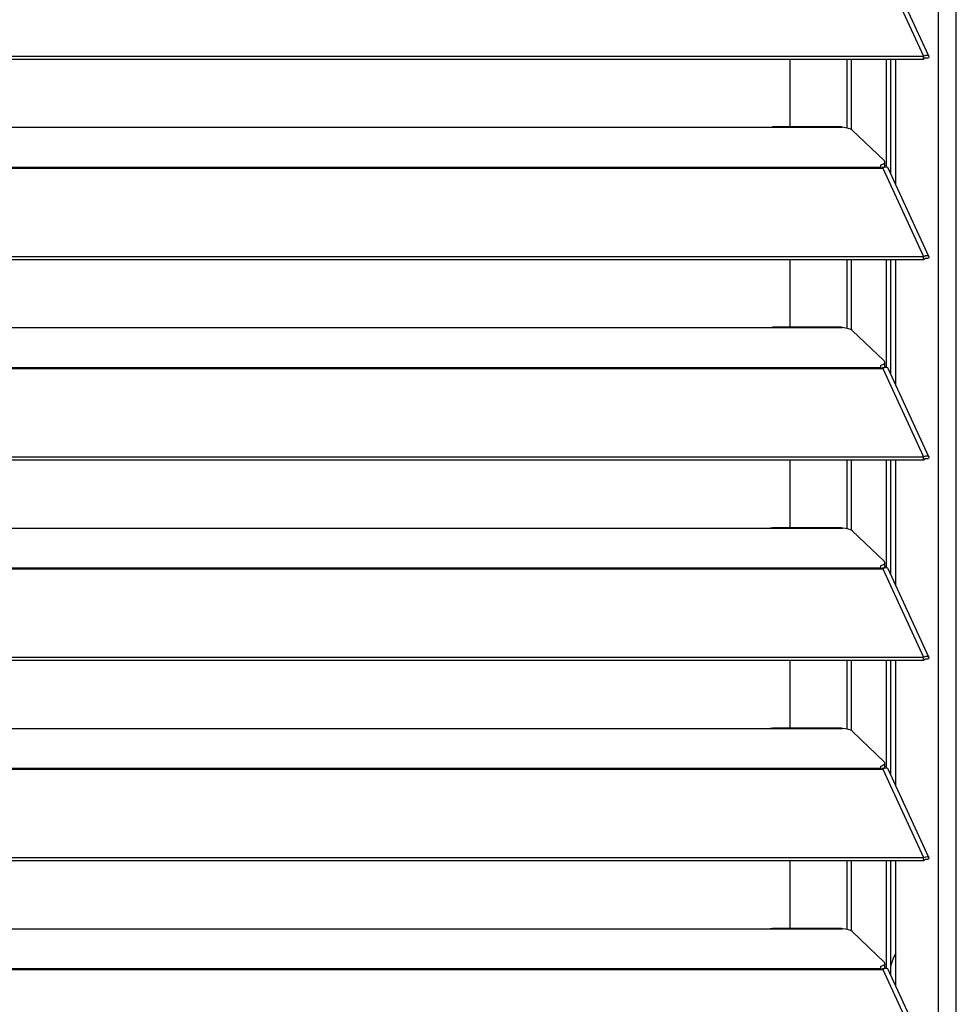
# Model space of a CAD drawing. Header units: millimetres. Extents: x 0 to 39025, y -31299 to 8400.
# Tile 69 of 256: x 15129 to 15335, y -28984 to -28768. Entities that reach past the tile are written whole.
import ezdxf

# ---------------------------------------------------------------- set-up
doc = ezdxf.new("R2010")
doc.units = ezdxf.units.MM

# ---------------------------------------------------------------- blocks, each defined once
blk = doc.blocks.new('*U56')
at = {"lineweight": 25}
for points in [[(1146.1, 17.6), (1146.1, 17.6), (1146.1, 1243.27), (1146.1, 1243.27)], [(1150, 17.6), (1150, 17.6), (1150, 1242.58), (1150, 1242.58)], [(1133.89, 1096.2), (1133.89, 1096.2), (1142.81, 1076.78), (1142.81, 1076.78)], [(1143.96, 1076.8), (1143.96, 1076.8), (1135.06, 1096.19), (1135.06, 1096.19)], [(7.21, 1076.77), (7.21, 1076.77), (1142.79, 1076.77), (1142.79, 1076.77)], [(1142.81, 1076.78), (1142.81, 1076.78), (1142.79, 1076.77), (1142.79, 1076.77)], [(1142.79, 1076.12), (1142.79, 1076.12), (1142.79, 1076.77), (1142.79, 1076.77)], [(1142.81, 1076.12), (1142.81, 1076.12), (1142.81, 1076.78), (1142.81, 1076.78)], [(1143.19, 1076.43), (1143.19, 1076.43), (1143.13, 1076.41), (1143.13, 1076.41)], [(1143.13, 1076.41), (1143.13, 1076.41), (1143.89, 1076.4), (1143.89, 1076.4)], [(7.21, 1076.12), (7.21, 1076.12), (1142.79, 1076.12), (1142.79, 1076.12)], [(1113.49, 1061.24), (1113.49, 1061.24), (1113.49, 1076.12), (1113.49, 1076.12)], [(1126.04, 1061.01), (1126.04, 1061.01), (1126.04, 1076.12), (1126.04, 1076.12)], [(1126.99, 1060.65), (1126.99, 1060.65), (1126.99, 1076.12), (1126.99, 1076.12)], [(1134.67, 1052.43), (1134.67, 1052.43), (1134.67, 1076.12), (1134.67, 1076.12)], [(1135.61, 1051), (1135.61, 1051), (1135.61, 1076.12), (1135.61, 1076.12)], [(1136.71, 1048.61), (1136.71, 1048.61), (1136.71, 1076.12), (1136.71, 1076.12)], [(1142.81, 1076.12), (1142.81, 1076.12), (1142.79, 1076.12), (1142.79, 1076.12)], [(840, 1061.16), (840, 1061.16), (1108, 1061.16), (1108, 1061.16)], [(1108, 1061.16), (1108, 1061.16), (1125, 1061.16), (1125, 1061.16)], [(1124.76, 1061.24), (1124.76, 1061.24), (1109.66, 1061.24), (1109.66, 1061.24)], [(1127.16, 1060.54), (1127.16, 1060.54), (1134.16, 1053.86), (1134.16, 1053.86)], [(16.21, 1052.45), (16.21, 1052.45), (1133.33, 1052.45), (1133.33, 1052.45)], [(1133.33, 1052.88), (1133.33, 1052.88), (1133.33, 1052.45), (1133.33, 1052.45)], [(1134.39, 1052.4), (1134.39, 1052.4), (1134.22, 1052.58), (1134.22, 1052.58)], [(1134.3, 1052.8), (1134.3, 1052.8), (1134.3, 1053.57), (1134.3, 1053.57)], [(16.21, 1052.23), (16.21, 1052.23), (1133.33, 1052.23), (1133.33, 1052.23)], [(1133.33, 1052.23), (1133.33, 1052.23), (1133.89, 1052.23), (1133.89, 1052.23)], [(1133.81, 1052.23), (1133.81, 1052.23), (1133.77, 1052.27), (1133.77, 1052.27)], [(1133.89, 1052.24), (1133.89, 1052.24), (1133.89, 1052.23), (1133.89, 1052.23)], [(1133.89, 1052.23), (1133.89, 1052.23), (1133.89, 1052.24), (1133.89, 1052.24)], [(1133.89, 1052.23), (1133.89, 1052.23), (1142.81, 1032.8), (1142.81, 1032.8)], [(1143.96, 1032.83), (1143.96, 1032.83), (1135.06, 1052.21), (1135.06, 1052.21)], [(7.21, 1032.8), (7.21, 1032.8), (1142.79, 1032.8), (1142.79, 1032.8)], [(7.21, 1032.14), (7.21, 1032.14), (1142.79, 1032.14), (1142.79, 1032.14)], [(1113.49, 1017.27), (1113.49, 1017.27), (1113.49, 1032.14), (1113.49, 1032.14)], [(1126.04, 1017.03), (1126.04, 1017.03), (1126.04, 1032.14), (1126.04, 1032.14)], [(1126.99, 1016.68), (1126.99, 1016.68), (1126.99, 1032.14), (1126.99, 1032.14)], [(1134.67, 1008.46), (1134.67, 1008.46), (1134.67, 1032.14), (1134.67, 1032.14)], [(1135.61, 1007.03), (1135.61, 1007.03), (1135.61, 1032.14), (1135.61, 1032.14)], [(1136.71, 1004.64), (1136.71, 1004.64), (1136.71, 1032.14), (1136.71, 1032.14)], [(1142.81, 1032.8), (1142.81, 1032.8), (1142.79, 1032.8), (1142.79, 1032.8)], [(1142.79, 1032.14), (1142.79, 1032.14), (1142.79, 1032.8), (1142.79, 1032.8)], [(1142.81, 1032.15), (1142.81, 1032.15), (1142.79, 1032.14), (1142.79, 1032.14)], [(1142.81, 1032.15), (1142.81, 1032.15), (1142.81, 1032.8), (1142.81, 1032.8)], [(1143.19, 1032.46), (1143.19, 1032.46), (1143.13, 1032.44), (1143.13, 1032.44)], [(1143.13, 1032.44), (1143.13, 1032.44), (1143.89, 1032.43), (1143.89, 1032.43)], [(840, 1017.19), (840, 1017.19), (1108, 1017.19), (1108, 1017.19)], [(1108, 1017.19), (1108, 1017.19), (1125, 1017.19), (1125, 1017.19)], [(1124.76, 1017.27), (1124.76, 1017.27), (1109.66, 1017.27), (1109.66, 1017.27)], [(1127.16, 1016.56), (1127.16, 1016.56), (1134.16, 1009.88), (1134.16, 1009.88)], [(1134.3, 1008.83), (1134.3, 1008.83), (1134.3, 1009.59), (1134.3, 1009.59)], [(16.21, 1008.47), (16.21, 1008.47), (1133.33, 1008.47), (1133.33, 1008.47)], [(16.21, 1008.25), (16.21, 1008.25), (1133.33, 1008.25), (1133.33, 1008.25)], [(1133.33, 1008.91), (1133.33, 1008.91), (1133.33, 1008.47), (1133.33, 1008.47)], [(1133.33, 1008.25), (1133.33, 1008.25), (1133.89, 1008.25), (1133.89, 1008.25)], [(1133.81, 1008.25), (1133.81, 1008.25), (1133.77, 1008.3), (1133.77, 1008.3)], [(1133.89, 1008.26), (1133.89, 1008.26), (1133.89, 1008.25), (1133.89, 1008.25)], [(1133.89, 1008.25), (1133.89, 1008.25), (1133.89, 1008.26), (1133.89, 1008.26)], [(1133.89, 1008.25), (1133.89, 1008.25), (1142.81, 988.83), (1142.81, 988.83)], [(1134.39, 1008.43), (1134.39, 1008.43), (1134.22, 1008.6), (1134.22, 1008.6)], [(1143.96, 988.85), (1143.96, 988.85), (1135.06, 1008.24), (1135.06, 1008.24)], [(7.21, 988.83), (7.21, 988.83), (1142.79, 988.83), (1142.79, 988.83)], [(7.21, 988.17), (7.21, 988.17), (1142.79, 988.17), (1142.79, 988.17)], [(1113.49, 973.29), (1113.49, 973.29), (1113.49, 988.17), (1113.49, 988.17)], [(1126.04, 973.06), (1126.04, 973.06), (1126.04, 988.17), (1126.04, 988.17)], [(1126.99, 972.71), (1126.99, 972.71), (1126.99, 988.17), (1126.99, 988.17)], [(1134.67, 964.48), (1134.67, 964.48), (1134.67, 988.17), (1134.67, 988.17)], [(1135.61, 963.05), (1135.61, 963.05), (1135.61, 988.17), (1135.61, 988.17)], [(1136.71, 960.66), (1136.71, 960.66), (1136.71, 988.17), (1136.71, 988.17)], [(1142.81, 988.83), (1142.81, 988.83), (1142.79, 988.83), (1142.79, 988.83)], [(1142.79, 988.17), (1142.79, 988.17), (1142.79, 988.83), (1142.79, 988.83)], [(1142.81, 988.18), (1142.81, 988.18), (1142.79, 988.17), (1142.79, 988.17)], [(1142.81, 988.18), (1142.81, 988.18), (1142.81, 988.83), (1142.81, 988.83)], [(1143.19, 988.48), (1143.19, 988.48), (1143.13, 988.46), (1143.13, 988.46)], [(1143.13, 988.46), (1143.13, 988.46), (1143.89, 988.46), (1143.89, 988.46)], [(840, 973.21), (840, 973.21), (1108, 973.21), (1108, 973.21)], [(1108, 973.21), (1108, 973.21), (1125, 973.21), (1125, 973.21)], [(1124.76, 973.29), (1124.76, 973.29), (1109.66, 973.29), (1109.66, 973.29)], [(1127.16, 972.6), (1127.16, 972.6), (1134.16, 965.91), (1134.16, 965.91)], [(16.21, 964.5), (16.21, 964.5), (1133.33, 964.5), (1133.33, 964.5)], [(16.21, 964.28), (16.21, 964.28), (1133.33, 964.28), (1133.33, 964.28)], [(1133.33, 964.94), (1133.33, 964.94), (1133.33, 964.5), (1133.33, 964.5)], [(1133.33, 964.28), (1133.33, 964.28), (1133.89, 964.28), (1133.89, 964.28)], [(1133.81, 964.28), (1133.81, 964.28), (1133.77, 964.33), (1133.77, 964.33)], [(1133.89, 964.28), (1133.89, 964.28), (1142.81, 944.85), (1142.81, 944.85)], [(1133.89, 964.28), (1133.89, 964.28), (1133.89, 964.28), (1133.89, 964.28)], [(1133.89, 964.28), (1133.89, 964.28), (1133.89, 964.28), (1133.89, 964.28)], [(1134.39, 964.46), (1134.39, 964.46), (1134.22, 964.63), (1134.22, 964.63)], [(1134.3, 964.86), (1134.3, 964.86), (1134.3, 965.62), (1134.3, 965.62)], [(1143.96, 944.87), (1143.96, 944.87), (1135.06, 964.26), (1135.06, 964.26)], [(7.21, 944.85), (7.21, 944.85), (1142.79, 944.85), (1142.79, 944.85)], [(1142.81, 944.85), (1142.81, 944.85), (1142.79, 944.85), (1142.79, 944.85)], [(1142.79, 944.2), (1142.79, 944.2), (1142.79, 944.85), (1142.79, 944.85)], [(1142.81, 944.2), (1142.81, 944.2), (1142.81, 944.85), (1142.81, 944.85)], [(1143.19, 944.51), (1143.19, 944.51), (1143.13, 944.48), (1143.13, 944.48)], [(1143.13, 944.48), (1143.13, 944.48), (1143.89, 944.48), (1143.89, 944.48)], [(7.21, 944.2), (7.21, 944.2), (1142.79, 944.2), (1142.79, 944.2)], [(1113.49, 929.32), (1113.49, 929.32), (1113.49, 944.2), (1113.49, 944.2)], [(1126.04, 929.08), (1126.04, 929.08), (1126.04, 944.2), (1126.04, 944.2)], [(1126.99, 928.73), (1126.99, 928.73), (1126.99, 944.2), (1126.99, 944.2)], [(1134.67, 920.51), (1134.67, 920.51), (1134.67, 944.2), (1134.67, 944.2)], [(1135.61, 919.08), (1135.61, 919.08), (1135.61, 944.2), (1135.61, 944.2)], [(1136.71, 916.69), (1136.71, 916.69), (1136.71, 944.2), (1136.71, 944.2)], [(1142.81, 944.2), (1142.81, 944.2), (1142.79, 944.2), (1142.79, 944.2)], [(1124.76, 929.32), (1124.76, 929.32), (1109.66, 929.32), (1109.66, 929.32)], [(840, 929.24), (840, 929.24), (1108, 929.24), (1108, 929.24)], [(1108, 929.24), (1108, 929.24), (1125, 929.24), (1125, 929.24)], [(1127.16, 928.62), (1127.16, 928.62), (1134.16, 921.93), (1134.16, 921.93)], [(1133.33, 920.96), (1133.33, 920.96), (1133.33, 920.53), (1133.33, 920.53)], [(1134.39, 920.48), (1134.39, 920.48), (1134.22, 920.66), (1134.22, 920.66)], [(1134.3, 920.88), (1134.3, 920.88), (1134.3, 921.65), (1134.3, 921.65)], [(16.21, 920.53), (16.21, 920.53), (1133.33, 920.53), (1133.33, 920.53)], [(16.21, 920.31), (16.21, 920.31), (1133.33, 920.31), (1133.33, 920.31)], [(1133.33, 920.31), (1133.33, 920.31), (1133.89, 920.31), (1133.89, 920.31)], [(1133.81, 920.31), (1133.81, 920.31), (1133.77, 920.35), (1133.77, 920.35)], [(1133.89, 920.31), (1133.89, 920.31), (1142.81, 900.89), (1142.81, 900.89)], [(1133.89, 920.31), (1133.89, 920.31), (1133.89, 920.31), (1133.89, 920.31)], [(1133.89, 920.31), (1133.89, 920.31), (1133.89, 920.31), (1133.89, 920.31)], [(1143.96, 900.9), (1143.96, 900.9), (1135.06, 920.3), (1135.06, 920.3)], [(7.21, 900.88), (7.21, 900.88), (1142.79, 900.88), (1142.79, 900.88)], [(7.21, 900.23), (7.21, 900.23), (1142.79, 900.23), (1142.79, 900.23)], [(1113.49, 885.34), (1113.49, 885.34), (1113.49, 900.23), (1113.49, 900.23)], [(1126.04, 885.11), (1126.04, 885.11), (1126.04, 900.23), (1126.04, 900.23)], [(1126.99, 884.76), (1126.99, 884.76), (1126.99, 900.23), (1126.99, 900.23)], [(1134.67, 876.53), (1134.67, 876.53), (1134.67, 900.23), (1134.67, 900.23)], [(1135.61, 875.1), (1135.61, 875.1), (1135.61, 900.23), (1135.61, 900.23)], [(1136.71, 872.72), (1136.71, 872.72), (1136.71, 900.23), (1136.71, 900.23)], [(1142.81, 900.89), (1142.81, 900.89), (1142.79, 900.88), (1142.79, 900.88)], [(1142.79, 900.23), (1142.79, 900.23), (1142.79, 900.88), (1142.79, 900.88)], [(1142.81, 900.23), (1142.81, 900.23), (1142.79, 900.23), (1142.79, 900.23)], [(1142.81, 900.23), (1142.81, 900.23), (1142.81, 900.89), (1142.81, 900.89)], [(1143.19, 900.54), (1143.19, 900.54), (1143.13, 900.52), (1143.13, 900.52)], [(1143.13, 900.52), (1143.13, 900.52), (1143.89, 900.51), (1143.89, 900.51)], [(840, 885.26), (840, 885.26), (1108, 885.26), (1108, 885.26)], [(1108, 885.26), (1108, 885.26), (1125, 885.26), (1125, 885.26)], [(1124.76, 885.34), (1124.76, 885.34), (1109.66, 885.34), (1109.66, 885.34)], [(1127.16, 884.65), (1127.16, 884.65), (1134.16, 877.96), (1134.16, 877.96)], [(1134.3, 876.91), (1134.3, 876.91), (1134.3, 877.67), (1134.3, 877.67)], [(16.21, 876.55), (16.21, 876.55), (1133.33, 876.55), (1133.33, 876.55)], [(16.21, 876.33), (16.21, 876.33), (1133.33, 876.33), (1133.33, 876.33)], [(1133.33, 876.99), (1133.33, 876.99), (1133.33, 876.55), (1133.33, 876.55)], [(1133.33, 876.33), (1133.33, 876.33), (1133.89, 876.33), (1133.89, 876.33)], [(1133.81, 876.33), (1133.81, 876.33), (1133.77, 876.38), (1133.77, 876.38)], [(1133.89, 876.33), (1133.89, 876.33), (1142.81, 856.91), (1142.81, 856.91)], [(1133.89, 876.33), (1133.89, 876.33), (1133.89, 876.33), (1133.89, 876.33)], [(1133.89, 876.33), (1133.89, 876.33), (1133.89, 876.33), (1133.89, 876.33)], [(1134.39, 876.5), (1134.39, 876.5), (1134.22, 876.68), (1134.22, 876.68)], [(1143.96, 856.93), (1143.96, 856.93), (1135.06, 876.32), (1135.06, 876.32)]]:
    blk.add_open_spline(points, degree=3, dxfattribs=at)
for points, knots in [([(1142.81, 1076.78), (1142.81, 1076.78), (1143.3, 1076.98), (1143.3, 1076.98), (1143.3, 1076.98), (1143.71, 1076.99), (1143.71, 1076.99), (1143.71, 1076.99), (1143.95, 1076.82), (1143.95, 1076.82), (1143.95, 1076.82), (1143.97, 1076.55), (1143.97, 1076.55), (1143.97, 1076.55), (1143.89, 1076.4), (1143.89, 1076.4)], [0, 0, 0, 0, 1, 1, 1, 2, 2, 2, 3, 3, 3, 4, 4, 4, 5, 5, 5, 5]), ([(1142.81, 1076.12), (1142.81, 1076.12), (1143.06, 1076.38), (1143.06, 1076.38), (1143.06, 1076.38), (1143.22, 1076.46), (1143.22, 1076.46), (1143.22, 1076.46), (1143.21, 1076.45), (1143.21, 1076.45)], [0, 0, 0, 0, 1, 1, 1, 2, 2, 2, 3, 3, 3, 3]), ([(1108, 1061.16), (1108, 1061.16), (1109.12, 1061.21), (1109.12, 1061.21), (1109.12, 1061.21), (1109.66, 1061.21), (1109.66, 1061.21)], [0, 0, 0, 0, 1, 1, 1, 2, 2, 2, 2]), ([(1124.76, 1061.21), (1124.76, 1061.21), (1124.88, 1061.22), (1124.88, 1061.22), (1124.88, 1061.22), (1124.96, 1061.18), (1124.96, 1061.18), (1124.96, 1061.18), (1125, 1061.16), (1125, 1061.16)], [0, 0, 0, 0, 1, 1, 1, 2, 2, 2, 3, 3, 3, 3]), ([(1127.16, 1060.54), (1127.16, 1060.54), (1126.84, 1060.76), (1126.84, 1060.76), (1126.84, 1060.76), (1126.34, 1060.94), (1126.34, 1060.94), (1126.34, 1060.94), (1125.71, 1061.08), (1125.71, 1061.08), (1125.71, 1061.08), (1125, 1061.16), (1125, 1061.16)], [0, 0, 0, 0, 1, 1, 1, 2, 2, 2, 3, 3, 3, 4, 4, 4, 4]), ([(1133.33, 1052.88), (1133.33, 1052.88), (1133.63, 1052.98), (1133.63, 1052.98), (1133.63, 1052.98), (1133.88, 1053.09), (1133.88, 1053.09), (1133.88, 1053.09), (1134.07, 1053.21), (1134.07, 1053.21), (1134.07, 1053.21), (1134.21, 1053.33), (1134.21, 1053.33), (1134.21, 1053.33), (1134.29, 1053.46), (1134.29, 1053.46), (1134.29, 1053.46), (1134.3, 1053.6), (1134.3, 1053.6), (1134.3, 1053.6), (1134.26, 1053.72), (1134.26, 1053.72), (1134.26, 1053.72), (1134.16, 1053.86), (1134.16, 1053.86)], [0, 0, 0, 0, 1, 1, 1, 2, 2, 2, 3, 3, 3, 4, 4, 4, 5, 5, 5, 6, 6, 6, 7, 7, 7, 8, 8, 8, 8]), ([(1133.33, 1052.45), (1133.33, 1052.45), (1133.33, 1052.43), (1133.33, 1052.43), (1133.33, 1052.43), (1133.33, 1052.41), (1133.33, 1052.41), (1133.33, 1052.41), (1133.33, 1052.38), (1133.33, 1052.38), (1133.33, 1052.38), (1133.33, 1052.36), (1133.33, 1052.36), (1133.33, 1052.36), (1133.33, 1052.33), (1133.33, 1052.33), (1133.33, 1052.33), (1133.33, 1052.3), (1133.33, 1052.3), (1133.33, 1052.3), (1133.33, 1052.26), (1133.33, 1052.26), (1133.33, 1052.26), (1133.33, 1052.23), (1133.33, 1052.23)], [0, 0, 0, 0, 1, 1, 1, 2, 2, 2, 3, 3, 3, 4, 4, 4, 5, 5, 5, 6, 6, 6, 7, 7, 7, 8, 8, 8, 8]), ([(1134.3, 1052.8), (1134.3, 1052.8), (1134.29, 1052.7), (1134.29, 1052.7), (1134.29, 1052.7), (1134.21, 1052.57), (1134.21, 1052.57), (1134.21, 1052.57), (1134.07, 1052.44), (1134.07, 1052.44), (1134.07, 1052.44), (1133.88, 1052.32), (1133.88, 1052.32), (1133.88, 1052.32), (1133.67, 1052.23), (1133.67, 1052.23)], [0, 0, 0, 0, 1, 1, 1, 2, 2, 2, 3, 3, 3, 4, 4, 4, 5, 5, 5, 5]), ([(1135.04, 1052.2), (1135.04, 1052.2), (1134.95, 1052.34), (1134.95, 1052.34), (1134.95, 1052.34), (1134.62, 1052.44), (1134.62, 1052.44), (1134.62, 1052.44), (1134.17, 1052.36), (1134.17, 1052.36), (1134.17, 1052.36), (1133.89, 1052.24), (1133.89, 1052.24)], [0, 0, 0, 0, 1, 1, 1, 2, 2, 2, 3, 3, 3, 4, 4, 4, 4]), ([(1142.81, 1032.8), (1142.81, 1032.8), (1143.3, 1033.01), (1143.3, 1033.01), (1143.3, 1033.01), (1143.71, 1033.01), (1143.71, 1033.01), (1143.71, 1033.01), (1143.95, 1032.85), (1143.95, 1032.85), (1143.95, 1032.85), (1143.97, 1032.58), (1143.97, 1032.58), (1143.97, 1032.58), (1143.89, 1032.43), (1143.89, 1032.43)], [0, 0, 0, 0, 1, 1, 1, 2, 2, 2, 3, 3, 3, 4, 4, 4, 5, 5, 5, 5]), ([(1142.81, 1032.15), (1142.81, 1032.15), (1143.06, 1032.4), (1143.06, 1032.4), (1143.06, 1032.4), (1143.22, 1032.49), (1143.22, 1032.49), (1143.22, 1032.49), (1143.21, 1032.48), (1143.21, 1032.48)], [0, 0, 0, 0, 1, 1, 1, 2, 2, 2, 3, 3, 3, 3]), ([(1108, 1017.19), (1108, 1017.19), (1109.12, 1017.24), (1109.12, 1017.24), (1109.12, 1017.24), (1109.66, 1017.25), (1109.66, 1017.25)], [0, 0, 0, 0, 1, 1, 1, 2, 2, 2, 2]), ([(1124.76, 1017.24), (1124.76, 1017.24), (1124.88, 1017.25), (1124.88, 1017.25), (1124.88, 1017.25), (1124.96, 1017.21), (1124.96, 1017.21), (1124.96, 1017.21), (1125, 1017.19), (1125, 1017.19)], [0, 0, 0, 0, 1, 1, 1, 2, 2, 2, 3, 3, 3, 3]), ([(1127.16, 1016.56), (1127.16, 1016.56), (1126.84, 1016.78), (1126.84, 1016.78), (1126.84, 1016.78), (1126.34, 1016.96), (1126.34, 1016.96), (1126.34, 1016.96), (1125.71, 1017.1), (1125.71, 1017.1), (1125.71, 1017.1), (1125, 1017.19), (1125, 1017.19)], [0, 0, 0, 0, 1, 1, 1, 2, 2, 2, 3, 3, 3, 4, 4, 4, 4]), ([(1133.33, 1008.91), (1133.33, 1008.91), (1133.63, 1009), (1133.63, 1009), (1133.63, 1009), (1133.88, 1009.11), (1133.88, 1009.11), (1133.88, 1009.11), (1134.07, 1009.23), (1134.07, 1009.23), (1134.07, 1009.23), (1134.21, 1009.36), (1134.21, 1009.36), (1134.21, 1009.36), (1134.29, 1009.49), (1134.29, 1009.49), (1134.29, 1009.49), (1134.3, 1009.62), (1134.3, 1009.62), (1134.3, 1009.62), (1134.26, 1009.76), (1134.26, 1009.76), (1134.26, 1009.76), (1134.16, 1009.88), (1134.16, 1009.88)], [0, 0, 0, 0, 1, 1, 1, 2, 2, 2, 3, 3, 3, 4, 4, 4, 5, 5, 5, 6, 6, 6, 7, 7, 7, 8, 8, 8, 8]), ([(1133.33, 1008.47), (1133.33, 1008.47), (1133.33, 1008.46), (1133.33, 1008.46), (1133.33, 1008.46), (1133.33, 1008.43), (1133.33, 1008.43), (1133.33, 1008.43), (1133.33, 1008.41), (1133.33, 1008.41), (1133.33, 1008.41), (1133.33, 1008.38), (1133.33, 1008.38), (1133.33, 1008.38), (1133.33, 1008.35), (1133.33, 1008.35), (1133.33, 1008.35), (1133.33, 1008.32), (1133.33, 1008.32), (1133.33, 1008.32), (1133.33, 1008.29), (1133.33, 1008.29), (1133.33, 1008.29), (1133.33, 1008.25), (1133.33, 1008.25)], [0, 0, 0, 0, 1, 1, 1, 2, 2, 2, 3, 3, 3, 4, 4, 4, 5, 5, 5, 6, 6, 6, 7, 7, 7, 8, 8, 8, 8]), ([(1134.3, 1008.83), (1134.3, 1008.83), (1134.29, 1008.72), (1134.29, 1008.72), (1134.29, 1008.72), (1134.21, 1008.59), (1134.21, 1008.59), (1134.21, 1008.59), (1134.07, 1008.47), (1134.07, 1008.47), (1134.07, 1008.47), (1133.88, 1008.35), (1133.88, 1008.35), (1133.88, 1008.35), (1133.67, 1008.25), (1133.67, 1008.25)], [0, 0, 0, 0, 1, 1, 1, 2, 2, 2, 3, 3, 3, 4, 4, 4, 5, 5, 5, 5]), ([(1135.04, 1008.22), (1135.04, 1008.22), (1134.95, 1008.37), (1134.95, 1008.37), (1134.95, 1008.37), (1134.62, 1008.47), (1134.62, 1008.47), (1134.62, 1008.47), (1134.17, 1008.39), (1134.17, 1008.39), (1134.17, 1008.39), (1133.89, 1008.26), (1133.89, 1008.26)], [0, 0, 0, 0, 1, 1, 1, 2, 2, 2, 3, 3, 3, 4, 4, 4, 4]), ([(1142.81, 988.83), (1142.81, 988.83), (1143.3, 989.03), (1143.3, 989.03), (1143.3, 989.03), (1143.71, 989.04), (1143.71, 989.04), (1143.71, 989.04), (1143.95, 988.88), (1143.95, 988.88), (1143.95, 988.88), (1143.97, 988.6), (1143.97, 988.6), (1143.97, 988.6), (1143.89, 988.46), (1143.89, 988.46)], [0, 0, 0, 0, 1, 1, 1, 2, 2, 2, 3, 3, 3, 4, 4, 4, 5, 5, 5, 5]), ([(1142.81, 988.18), (1142.81, 988.18), (1143.06, 988.43), (1143.06, 988.43), (1143.06, 988.43), (1143.22, 988.52), (1143.22, 988.52), (1143.22, 988.52), (1143.21, 988.5), (1143.21, 988.5)], [0, 0, 0, 0, 1, 1, 1, 2, 2, 2, 3, 3, 3, 3]), ([(1108, 973.21), (1108, 973.21), (1109.12, 973.26), (1109.12, 973.26), (1109.12, 973.26), (1109.66, 973.27), (1109.66, 973.27)], [0, 0, 0, 0, 1, 1, 1, 2, 2, 2, 2]), ([(1124.76, 973.27), (1124.76, 973.27), (1124.88, 973.27), (1124.88, 973.27), (1124.88, 973.27), (1124.96, 973.23), (1124.96, 973.23), (1124.96, 973.23), (1125, 973.21), (1125, 973.21)], [0, 0, 0, 0, 1, 1, 1, 2, 2, 2, 3, 3, 3, 3]), ([(1127.16, 972.6), (1127.16, 972.6), (1126.84, 972.81), (1126.84, 972.81), (1126.84, 972.81), (1126.34, 972.99), (1126.34, 972.99), (1126.34, 972.99), (1125.71, 973.13), (1125.71, 973.13), (1125.71, 973.13), (1125, 973.21), (1125, 973.21)], [0, 0, 0, 0, 1, 1, 1, 2, 2, 2, 3, 3, 3, 4, 4, 4, 4]), ([(1133.33, 964.94), (1133.33, 964.94), (1133.63, 965.03), (1133.63, 965.03), (1133.63, 965.03), (1133.88, 965.14), (1133.88, 965.14), (1133.88, 965.14), (1134.07, 965.26), (1134.07, 965.26), (1134.07, 965.26), (1134.21, 965.38), (1134.21, 965.38), (1134.21, 965.38), (1134.29, 965.51), (1134.29, 965.51), (1134.29, 965.51), (1134.3, 965.65), (1134.3, 965.65), (1134.3, 965.65), (1134.26, 965.78), (1134.26, 965.78), (1134.26, 965.78), (1134.16, 965.91), (1134.16, 965.91)], [0, 0, 0, 0, 1, 1, 1, 2, 2, 2, 3, 3, 3, 4, 4, 4, 5, 5, 5, 6, 6, 6, 7, 7, 7, 8, 8, 8, 8]), ([(1133.33, 964.5), (1133.33, 964.5), (1133.33, 964.48), (1133.33, 964.48), (1133.33, 964.48), (1133.33, 964.46), (1133.33, 964.46), (1133.33, 964.46), (1133.33, 964.43), (1133.33, 964.43), (1133.33, 964.43), (1133.33, 964.41), (1133.33, 964.41), (1133.33, 964.41), (1133.33, 964.38), (1133.33, 964.38), (1133.33, 964.38), (1133.33, 964.35), (1133.33, 964.35), (1133.33, 964.35), (1133.33, 964.32), (1133.33, 964.32), (1133.33, 964.32), (1133.33, 964.28), (1133.33, 964.28)], [0, 0, 0, 0, 1, 1, 1, 2, 2, 2, 3, 3, 3, 4, 4, 4, 5, 5, 5, 6, 6, 6, 7, 7, 7, 8, 8, 8, 8]), ([(1134.3, 964.86), (1134.3, 964.86), (1134.29, 964.75), (1134.29, 964.75), (1134.29, 964.75), (1134.21, 964.62), (1134.21, 964.62), (1134.21, 964.62), (1134.07, 964.49), (1134.07, 964.49), (1134.07, 964.49), (1133.88, 964.38), (1133.88, 964.38), (1133.88, 964.38), (1133.67, 964.28), (1133.67, 964.28)], [0, 0, 0, 0, 1, 1, 1, 2, 2, 2, 3, 3, 3, 4, 4, 4, 5, 5, 5, 5]), ([(1135.04, 964.26), (1135.04, 964.26), (1134.95, 964.4), (1134.95, 964.4), (1134.95, 964.4), (1134.62, 964.5), (1134.62, 964.5), (1134.62, 964.5), (1134.17, 964.41), (1134.17, 964.41), (1134.17, 964.41), (1133.89, 964.28), (1133.89, 964.28)], [0, 0, 0, 0, 1, 1, 1, 2, 2, 2, 3, 3, 3, 4, 4, 4, 4]), ([(1142.81, 944.85), (1142.81, 944.85), (1143.3, 945.06), (1143.3, 945.06), (1143.3, 945.06), (1143.71, 945.07), (1143.71, 945.07), (1143.71, 945.07), (1143.95, 944.9), (1143.95, 944.9), (1143.95, 944.9), (1143.97, 944.63), (1143.97, 944.63), (1143.97, 944.63), (1143.89, 944.48), (1143.89, 944.48)], [0, 0, 0, 0, 1, 1, 1, 2, 2, 2, 3, 3, 3, 4, 4, 4, 5, 5, 5, 5]), ([(1142.81, 944.2), (1142.81, 944.2), (1143.06, 944.46), (1143.06, 944.46), (1143.06, 944.46), (1143.22, 944.54), (1143.22, 944.54), (1143.22, 944.54), (1143.21, 944.53), (1143.21, 944.53)], [0, 0, 0, 0, 1, 1, 1, 2, 2, 2, 3, 3, 3, 3]), ([(1108, 929.24), (1108, 929.24), (1109.12, 929.29), (1109.12, 929.29), (1109.12, 929.29), (1109.66, 929.29), (1109.66, 929.29)], [0, 0, 0, 0, 1, 1, 1, 2, 2, 2, 2]), ([(1124.76, 929.29), (1124.76, 929.29), (1124.88, 929.29), (1124.88, 929.29), (1124.88, 929.29), (1124.96, 929.27), (1124.96, 929.27), (1124.96, 929.27), (1125, 929.24), (1125, 929.24)], [0, 0, 0, 0, 1, 1, 1, 2, 2, 2, 3, 3, 3, 3]), ([(1127.16, 928.62), (1127.16, 928.62), (1126.84, 928.83), (1126.84, 928.83), (1126.84, 928.83), (1126.34, 929.02), (1126.34, 929.02), (1126.34, 929.02), (1125.71, 929.15), (1125.71, 929.15), (1125.71, 929.15), (1125, 929.24), (1125, 929.24)], [0, 0, 0, 0, 1, 1, 1, 2, 2, 2, 3, 3, 3, 4, 4, 4, 4]), ([(1133.33, 920.96), (1133.33, 920.96), (1133.63, 921.05), (1133.63, 921.05), (1133.63, 921.05), (1133.88, 921.17), (1133.88, 921.17), (1133.88, 921.17), (1134.07, 921.29), (1134.07, 921.29), (1134.07, 921.29), (1134.21, 921.41), (1134.21, 921.41), (1134.21, 921.41), (1134.29, 921.54), (1134.29, 921.54), (1134.29, 921.54), (1134.3, 921.67), (1134.3, 921.67), (1134.3, 921.67), (1134.26, 921.81), (1134.26, 921.81), (1134.26, 921.81), (1134.16, 921.93), (1134.16, 921.93)], [0, 0, 0, 0, 1, 1, 1, 2, 2, 2, 3, 3, 3, 4, 4, 4, 5, 5, 5, 6, 6, 6, 7, 7, 7, 8, 8, 8, 8]), ([(1134.3, 920.88), (1134.3, 920.88), (1134.29, 920.78), (1134.29, 920.78), (1134.29, 920.78), (1134.21, 920.64), (1134.21, 920.64), (1134.21, 920.64), (1134.07, 920.52), (1134.07, 920.52), (1134.07, 920.52), (1133.88, 920.4), (1133.88, 920.4), (1133.88, 920.4), (1133.67, 920.31), (1133.67, 920.31)], [0, 0, 0, 0, 1, 1, 1, 2, 2, 2, 3, 3, 3, 4, 4, 4, 5, 5, 5, 5]), ([(1133.33, 920.53), (1133.33, 920.53), (1133.33, 920.51), (1133.33, 920.51), (1133.33, 920.51), (1133.33, 920.49), (1133.33, 920.49), (1133.33, 920.49), (1133.33, 920.46), (1133.33, 920.46), (1133.33, 920.46), (1133.33, 920.44), (1133.33, 920.44), (1133.33, 920.44), (1133.33, 920.41), (1133.33, 920.41), (1133.33, 920.41), (1133.33, 920.37), (1133.33, 920.37), (1133.33, 920.37), (1133.33, 920.34), (1133.33, 920.34), (1133.33, 920.34), (1133.33, 920.31), (1133.33, 920.31)], [0, 0, 0, 0, 1, 1, 1, 2, 2, 2, 3, 3, 3, 4, 4, 4, 5, 5, 5, 6, 6, 6, 7, 7, 7, 8, 8, 8, 8]), ([(1135.04, 920.28), (1135.04, 920.28), (1134.95, 920.42), (1134.95, 920.42), (1134.95, 920.42), (1134.62, 920.52), (1134.62, 920.52), (1134.62, 920.52), (1134.17, 920.44), (1134.17, 920.44), (1134.17, 920.44), (1133.89, 920.31), (1133.89, 920.31)], [0, 0, 0, 0, 1, 1, 1, 2, 2, 2, 3, 3, 3, 4, 4, 4, 4]), ([(1142.81, 900.89), (1142.81, 900.89), (1143.3, 901.08), (1143.3, 901.08), (1143.3, 901.08), (1143.71, 901.09), (1143.71, 901.09), (1143.71, 901.09), (1143.95, 900.93), (1143.95, 900.93), (1143.95, 900.93), (1143.97, 900.66), (1143.97, 900.66), (1143.97, 900.66), (1143.89, 900.51), (1143.89, 900.51)], [0, 0, 0, 0, 1, 1, 1, 2, 2, 2, 3, 3, 3, 4, 4, 4, 5, 5, 5, 5]), ([(1142.81, 900.23), (1142.81, 900.23), (1143.06, 900.48), (1143.06, 900.48), (1143.06, 900.48), (1143.22, 900.57), (1143.22, 900.57), (1143.22, 900.57), (1143.21, 900.56), (1143.21, 900.56)], [0, 0, 0, 0, 1, 1, 1, 2, 2, 2, 3, 3, 3, 3]), ([(1108, 885.26), (1108, 885.26), (1109.12, 885.32), (1109.12, 885.32), (1109.12, 885.32), (1109.66, 885.32), (1109.66, 885.32)], [0, 0, 0, 0, 1, 1, 1, 2, 2, 2, 2]), ([(1124.76, 885.32), (1124.76, 885.32), (1124.88, 885.33), (1124.88, 885.33), (1124.88, 885.33), (1124.96, 885.29), (1124.96, 885.29), (1124.96, 885.29), (1125, 885.26), (1125, 885.26)], [0, 0, 0, 0, 1, 1, 1, 2, 2, 2, 3, 3, 3, 3]), ([(1127.16, 884.65), (1127.16, 884.65), (1126.84, 884.86), (1126.84, 884.86), (1126.84, 884.86), (1126.34, 885.04), (1126.34, 885.04), (1126.34, 885.04), (1125.71, 885.18), (1125.71, 885.18), (1125.71, 885.18), (1125, 885.26), (1125, 885.26)], [0, 0, 0, 0, 1, 1, 1, 2, 2, 2, 3, 3, 3, 4, 4, 4, 4]), ([(1136.71, 879.87), (1136.71, 879.87), (1136.19, 878.97), (1136.19, 878.97), (1136.19, 878.97), (1135.68, 877.48), (1135.68, 877.48), (1135.68, 877.48), (1135.61, 877.19), (1135.61, 877.19)], [0, 0, 0, 0, 1, 1, 1, 2, 2, 2, 3, 3, 3, 3]), ([(1133.33, 876.99), (1133.33, 876.99), (1133.63, 877.09), (1133.63, 877.09), (1133.63, 877.09), (1133.88, 877.19), (1133.88, 877.19), (1133.88, 877.19), (1134.07, 877.31), (1134.07, 877.31), (1134.07, 877.31), (1134.21, 877.43), (1134.21, 877.43), (1134.21, 877.43), (1134.29, 877.57), (1134.29, 877.57), (1134.29, 877.57), (1134.3, 877.7), (1134.3, 877.7), (1134.3, 877.7), (1134.26, 877.83), (1134.26, 877.83), (1134.26, 877.83), (1134.16, 877.96), (1134.16, 877.96)], [0, 0, 0, 0, 1, 1, 1, 2, 2, 2, 3, 3, 3, 4, 4, 4, 5, 5, 5, 6, 6, 6, 7, 7, 7, 8, 8, 8, 8]), ([(1133.33, 876.55), (1133.33, 876.55), (1133.33, 876.53), (1133.33, 876.53), (1133.33, 876.53), (1133.33, 876.51), (1133.33, 876.51), (1133.33, 876.51), (1133.33, 876.49), (1133.33, 876.49), (1133.33, 876.49), (1133.33, 876.46), (1133.33, 876.46), (1133.33, 876.46), (1133.33, 876.43), (1133.33, 876.43), (1133.33, 876.43), (1133.33, 876.41), (1133.33, 876.41), (1133.33, 876.41), (1133.33, 876.37), (1133.33, 876.37), (1133.33, 876.37), (1133.33, 876.33), (1133.33, 876.33)], [0, 0, 0, 0, 1, 1, 1, 2, 2, 2, 3, 3, 3, 4, 4, 4, 5, 5, 5, 6, 6, 6, 7, 7, 7, 8, 8, 8, 8]), ([(1134.3, 876.91), (1134.3, 876.91), (1134.29, 876.8), (1134.29, 876.8), (1134.29, 876.8), (1134.21, 876.67), (1134.21, 876.67), (1134.21, 876.67), (1134.07, 876.55), (1134.07, 876.55), (1134.07, 876.55), (1133.88, 876.43), (1133.88, 876.43), (1133.88, 876.43), (1133.67, 876.33), (1133.67, 876.33)], [0, 0, 0, 0, 1, 1, 1, 2, 2, 2, 3, 3, 3, 4, 4, 4, 5, 5, 5, 5]), ([(1135.04, 876.31), (1135.04, 876.31), (1134.95, 876.45), (1134.95, 876.45), (1134.95, 876.45), (1134.62, 876.55), (1134.62, 876.55), (1134.62, 876.55), (1134.17, 876.47), (1134.17, 876.47), (1134.17, 876.47), (1133.89, 876.33), (1133.89, 876.33)], [0, 0, 0, 0, 1, 1, 1, 2, 2, 2, 3, 3, 3, 4, 4, 4, 4])]:
    blk.add_open_spline(points, degree=3, knots=knots, dxfattribs=at)

msp = doc.modelspace()

# ---------------------------------------------------------------- block references
at = {"color": 1}
msp.add_blockref('*U56', (14184.86, -29852.66), dxfattribs=at)

doc.saveas('drawing.dxf')
